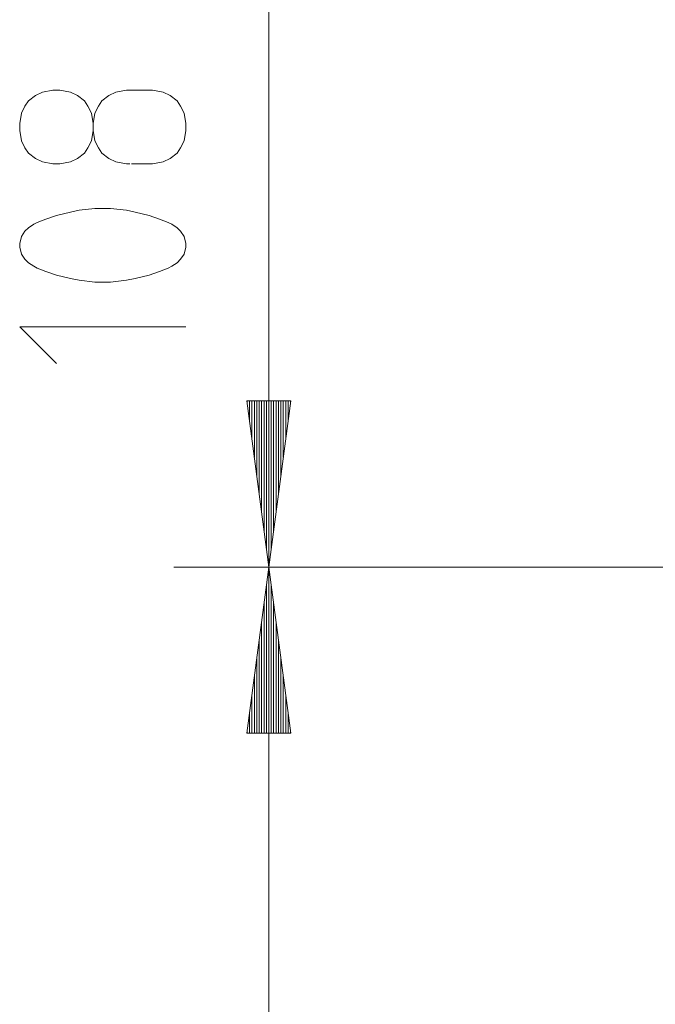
# Model space of a CAD drawing. Header units: millimetres. Extents: x 3 to 207, y 3 to 294.
# Tile 36 of 61: x 38 to 52, y 185 to 206. Entities that reach past the tile are written whole.
import ezdxf

# ---------------------------------------------------------------- set-up
doc = ezdxf.new("R2010")
doc.units = ezdxf.units.MM
doc.layers.add('1', color=7, linetype='CONTINUOUS', true_color=0xffffff)

msp = doc.modelspace()

# ---------------------------------------------------------------- linework, layer by layer
at = {"layer": '1', "color": 27, "linetype": 'Continuous', "lineweight": 13}
for p, q in [((43.534374, 194.605072), (43.534374, 213.557571)), ((43.995155, 198.105057), (43.073589, 198.105057)), ((43.073589, 198.105057), (43.534374, 194.605072)), ((43.077171, 198.105057), (43.077171, 198.077866)), ((43.077171, 198.105057), (43.077171, 198.077866)), ((43.127972, 198.105057), (43.127972, 197.691986)), ((43.178776, 198.105057), (43.178776, 197.306122)), ((43.229576, 198.105057), (43.229576, 196.920273)), ((43.280373, 198.105057), (43.280373, 196.534393)), ((43.331173, 198.105057), (43.331173, 196.148529)), ((43.381973, 198.105057), (43.381973, 195.762665)), ((43.43277, 198.105057), (43.43277, 195.376801)), ((43.483574, 198.105057), (43.483574, 194.990936)), ((43.534374, 194.605072), (43.995155, 198.105057)), ((43.534374, 198.105057), (43.534374, 194.605072)), ((43.534374, 198.105057), (43.534374, 194.605072)), ((43.585175, 198.105057), (43.585175, 194.990936)), ((43.635975, 198.105057), (43.635975, 195.376801)), ((43.686771, 198.105057), (43.686771, 195.762665)), ((43.737576, 198.105057), (43.737576, 196.148529)), ((43.788372, 198.105057), (43.788372, 196.534393)), ((43.839176, 198.105057), (43.839176, 196.920273)), ((43.889973, 198.105057), (43.889973, 197.306122)), ((43.940773, 198.105057), (43.940773, 197.691986)), ((43.991573, 198.105057), (43.991573, 198.077866)), ((43.991573, 198.105057), (43.991573, 198.077866)), ((43.534374, 194.605072), (43.073589, 191.105072)), ((43.534374, 168.640717), (43.534374, 194.605072)), ((43.995155, 191.105072), (43.534374, 194.605072)), ((43.534374, 191.105072), (43.534374, 194.605072)), ((43.534374, 191.105072), (43.534374, 194.605072)), ((43.483574, 191.105072), (43.483574, 194.219208)), ((43.585175, 191.105072), (43.585175, 194.219208)), ((43.43277, 191.105072), (43.43277, 193.833344)), ((43.635975, 191.105072), (43.635975, 193.833344)), ((43.381973, 191.105072), (43.381973, 193.447479)), ((43.686771, 191.105072), (43.686771, 193.447479)), ((43.331173, 191.105072), (43.331173, 193.0616)), ((43.737576, 191.105072), (43.737576, 193.0616)), ((43.280373, 191.105072), (43.280373, 192.675751)), ((43.788372, 191.105072), (43.788372, 192.675751)), ((43.229576, 191.105072), (43.229576, 192.289886)), ((43.839176, 191.105072), (43.839176, 192.289886)), ((43.178776, 191.105072), (43.178776, 191.904007)), ((43.889973, 191.105072), (43.889973, 191.904007)), ((43.127972, 191.105072), (43.127972, 191.518158)), ((43.940773, 191.105072), (43.940773, 191.518158)), ((43.073589, 191.105072), (43.995155, 191.105072)), ((43.077171, 191.105072), (43.077171, 191.132294)), ((43.077171, 191.105072), (43.077171, 191.132294)), ((43.991573, 191.105072), (43.991573, 191.132294)), ((43.991573, 191.105072), (43.991573, 191.132294))]:
    msp.add_line(p, q, dxfattribs=at)
at = {"layer": '1', "color": 23, "linetype": 'Continuous', "lineweight": 18}
for p, q in [((38.763321, 204.613632), (38.615952, 204.539963)), ((38.984375, 204.650482), (38.763321, 204.613632)), ((39.05806, 204.650482), (38.984375, 204.650482)), ((39.131741, 204.650482), (39.05806, 204.650482)), ((39.352795, 204.613632), (39.131741, 204.650482)), ((39.500164, 204.539963), (39.352795, 204.613632)), ((40.310692, 204.613632), (40.163319, 204.539963)), ((40.531742, 204.650482), (40.310692, 204.613632)), ((40.605427, 204.650482), (40.531742, 204.650482)), ((41.010689, 204.650482), (40.605427, 204.650482)), ((41.084373, 204.650482), (41.010689, 204.650482)), ((41.305428, 204.613632), (41.084373, 204.650482)), ((41.452793, 204.539963), (41.305428, 204.613632)), ((38.468582, 204.429428), (38.394901, 204.318909)), ((38.615952, 204.539963), (38.468582, 204.429428)), ((39.647533, 204.429428), (39.500164, 204.539963)), ((39.721214, 204.318909), (39.647533, 204.429428)), ((40.015953, 204.429428), (39.942268, 204.318909)), ((40.163319, 204.539963), (40.015953, 204.429428)), ((41.600163, 204.429428), (41.452793, 204.539963)), ((41.673847, 204.318909), (41.600163, 204.429428)), ((38.321217, 204.171524), (38.284374, 203.95047)), ((38.394901, 204.318909), (38.321217, 204.171524)), ((39.794899, 204.171524), (39.721214, 204.318909)), ((39.831741, 203.95047), (39.794899, 204.171524)), ((39.868584, 204.171524), (39.831741, 203.95047)), ((39.942268, 204.318909), (39.868584, 204.171524)), ((41.747532, 204.171524), (41.673847, 204.318909)), ((41.784374, 203.95047), (41.747532, 204.171524)), ((38.284374, 203.95047), (38.284374, 203.876785)), ((39.831741, 203.95047), (39.831741, 203.876785)), ((41.784374, 203.876785), (41.784374, 203.95047)), ((38.284374, 203.876785), (38.284374, 203.803116)), ((38.284374, 203.803116), (38.321217, 203.582062)), ((39.794899, 203.582062), (39.831741, 203.803116)), ((39.831741, 203.876785), (39.831741, 203.803116)), ((39.831741, 203.803116), (39.868584, 203.582062)), ((41.747532, 203.582062), (41.784374, 203.803116)), ((41.784374, 203.803116), (41.784374, 203.876785)), ((38.321217, 203.582062), (38.394901, 203.434677)), ((39.721214, 203.434677), (39.794899, 203.582062)), ((39.868584, 203.582062), (39.942268, 203.434677)), ((41.673847, 203.434677), (41.747532, 203.582062)), ((38.394901, 203.434677), (38.468582, 203.324158)), ((38.468582, 203.324158), (38.615952, 203.213623)), ((39.500164, 203.213623), (39.647533, 203.324158)), ((39.647533, 203.324158), (39.721214, 203.434677)), ((39.942268, 203.434677), (40.015953, 203.324158)), ((40.015953, 203.324158), (40.163319, 203.213623)), ((41.452793, 203.213623), (41.600163, 203.324158)), ((41.600163, 203.324158), (41.673847, 203.434677)), ((38.615952, 203.213623), (38.763321, 203.139938)), ((38.763321, 203.139938), (38.984375, 203.103104)), ((39.131741, 203.103104), (39.352795, 203.139938)), ((39.352795, 203.139938), (39.500164, 203.213623)), ((40.163319, 203.213623), (40.310692, 203.139938)), ((40.310692, 203.139938), (40.531742, 203.103104)), ((41.084373, 203.103104), (41.305428, 203.139938)), ((41.305428, 203.139938), (41.452793, 203.213623)), ((38.984375, 203.103104), (39.05806, 203.103104)), ((39.05806, 203.103104), (39.131741, 203.103104)), ((40.531742, 203.103104), (40.605427, 203.103104)), ((40.642269, 203.103104), (41.010689, 203.103104)), ((41.010689, 203.103104), (41.084373, 203.103104)), ((39.352795, 202.084412), (39.205429, 202.047577)), ((39.537003, 202.121277), (39.352795, 202.084412)), ((39.868584, 202.158112), (39.537003, 202.121277)), ((40.015953, 202.158112), (39.868584, 202.158112)), ((40.052795, 202.158112), (40.015953, 202.158112)), ((40.200161, 202.158112), (40.052795, 202.158112)), ((40.531742, 202.121277), (40.200161, 202.158112)), ((40.715954, 202.084412), (40.531742, 202.121277)), ((40.863319, 202.047577), (40.715954, 202.084412)), ((38.652794, 201.863358), (38.579113, 201.826523)), ((38.837006, 201.937057), (38.652794, 201.863358)), ((39.05806, 202.010742), (38.837006, 201.937057)), ((39.205429, 202.047577), (39.05806, 202.010742)), ((41.010689, 202.010742), (40.863319, 202.047577)), ((41.231743, 201.937057), (41.010689, 202.010742)), ((41.415951, 201.863358), (41.231743, 201.937057)), ((41.489635, 201.826523), (41.415951, 201.863358)), ((38.394901, 201.679153), (38.321217, 201.568619)), ((38.468582, 201.752838), (38.394901, 201.679153)), ((38.579113, 201.826523), (38.468582, 201.752838)), ((41.600163, 201.752838), (41.489635, 201.826523)), ((41.673847, 201.679153), (41.600163, 201.752838)), ((41.747532, 201.568619), (41.673847, 201.679153)), ((38.321217, 201.568619), (38.284374, 201.421265)), ((41.784374, 201.421265), (41.747532, 201.568619)), ((38.284374, 201.421265), (38.284374, 201.38443)), ((38.284374, 201.38443), (38.284374, 201.347565)), ((38.284374, 201.347565), (38.321217, 201.200211)), ((41.747532, 201.200211), (41.784374, 201.347565)), ((41.784374, 201.38443), (41.784374, 201.421265)), ((41.784374, 201.347565), (41.784374, 201.38443)), ((38.321217, 201.200211), (38.394901, 201.089691)), ((38.394901, 201.089691), (38.468582, 201.015991)), ((41.600163, 201.015991), (41.673847, 201.089691)), ((41.673847, 201.089691), (41.747532, 201.200211)), ((38.468582, 201.015991), (38.579113, 200.942322)), ((38.579113, 200.942322), (38.652794, 200.905472)), ((38.652794, 200.905472), (38.837006, 200.831802)), ((38.837006, 200.831802), (39.05806, 200.758102)), ((41.010689, 200.758102), (41.231743, 200.831802)), ((41.231743, 200.831802), (41.415951, 200.905472)), ((41.415951, 200.905472), (41.489635, 200.942322)), ((41.489635, 200.942322), (41.600163, 201.015991)), ((39.05806, 200.758102), (39.205429, 200.721268)), ((39.205429, 200.721268), (39.352795, 200.684418)), ((39.352795, 200.684418), (39.537003, 200.647583)), ((39.537003, 200.647583), (39.868584, 200.610733)), ((40.200161, 200.610733), (40.531742, 200.647583)), ((40.531742, 200.647583), (40.715954, 200.684418)), ((40.715954, 200.684418), (40.863319, 200.721268)), ((40.863319, 200.721268), (41.010689, 200.758102)), ((39.868584, 200.610733), (40.015953, 200.610733)), ((40.015953, 200.610733), (40.052795, 200.610733)), ((40.052795, 200.610733), (40.200161, 200.610733)), ((39.05806, 198.892059), (38.284374, 199.665726)), ((38.284374, 199.665726), (41.784374, 199.665726))]:
    msp.add_line(p, q, dxfattribs=at)
at = {"layer": '1', "color": 152, "linetype": 'Continuous', "lineweight": 13}
msp.add_line((56.798939, 194.605072), (41.534374, 194.605072), dxfattribs=at)
msp.add_line((56.798939, 194.605072), (41.534374, 194.605072), dxfattribs=at)

doc.saveas('drawing.dxf')
